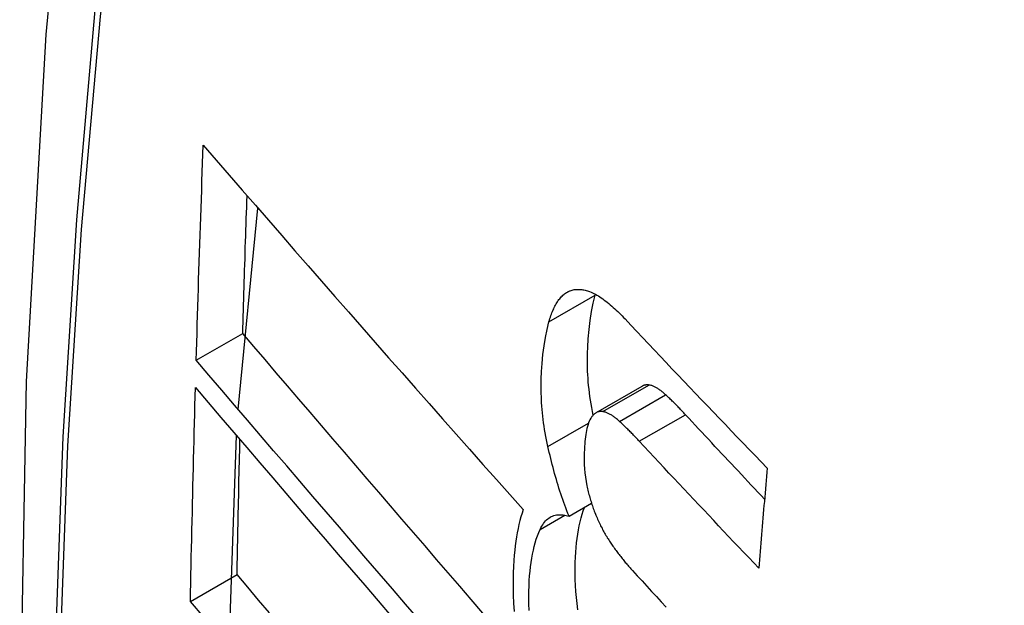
# Model space of a CAD drawing. Header units: inches. Extents: x 532.5 to 626.4, y 208.3 to 286.7.
# Tile 48 of 106: x 575.4685 to 575.593, y 260.3188 to 260.3928. Entities that reach past the tile are written whole.
import ezdxf

# ---------------------------------------------------------------- set-up
doc = ezdxf.new("R2010")
doc.units = ezdxf.units.IN
doc.header["$MEASUREMENT"] = 0
doc.layers.add('Visible Edges(ANSI)', color=7, linetype='Continuous', lineweight=25)
doc.layers.add('Visible Tangent Edges(ANSI)', color=7, linetype='Continuous', lineweight=25)

msp = doc.modelspace()

# ---------------------------------------------------------------- linework, layer by layer
at = {"layer": 'Visible Edges(ANSI)'}
for p, q in [((575.49614, 260.34353), (575.49861, 260.36898)), ((575.54127, 260.35798), (575.5413, 260.35808)), ((575.49082, 260.34974), (575.49671, 260.35313)), ((575.54137, 260.34311), (575.54721, 260.34647)), ((575.49497, 260.31349), (575.49592, 260.34022)), ((575.53797, 260.33003), (575.54081, 260.33167)), ((575.49009, 260.31927), (575.49598, 260.32266))]:
    msp.add_line(p, q, dxfattribs=at)
at = {"layer": 'Visible Edges(ANSI)', "flags": 128}
for points in [[(575.52252, 260.63505), (575.50968, 260.59694), (575.49863, 260.5577), (575.48933, 260.51742), (575.48178, 260.47615), (575.47594, 260.43396), (575.47179, 260.39091), (575.46932, 260.34707), (575.4685, 260.30249), (575.46931, 260.25725), (575.47174, 260.2114), (575.47576, 260.165), (575.48136, 260.11812), (575.4885, 260.07083), (575.49718, 260.0232), (575.50737, 259.97528), (575.51905, 259.92716)], [(575.49082, 260.34974), (575.49086, 260.35087), (575.49089, 260.352), (575.49092, 260.35313), (575.49096, 260.35426), (575.49099, 260.3554), (575.49103, 260.35653), (575.49106, 260.35766), (575.4911, 260.35879), (575.49113, 260.35992), (575.49117, 260.36105), (575.4912, 260.36218), (575.49124, 260.36332), (575.49128, 260.36445), (575.49132, 260.36558), (575.49135, 260.36671), (575.49139, 260.36785), (575.49143, 260.36898), (575.49147, 260.37011), (575.49151, 260.37125), (575.49155, 260.37238), (575.49159, 260.37351), (575.49163, 260.37465), (575.49167, 260.37578), (575.49171, 260.37692)], [(575.49171, 260.37692), (575.49335, 260.37503), (575.49499, 260.37314), (575.49664, 260.37124), (575.4983, 260.36934), (575.49996, 260.36743), (575.50163, 260.36551), (575.50331, 260.36359), (575.50499, 260.36166), (575.50668, 260.35974), (575.50836, 260.35781), (575.51006, 260.35587), (575.51175, 260.35394), (575.51345, 260.35201), (575.51515, 260.35007), (575.51686, 260.34814), (575.51856, 260.34621), (575.52027, 260.34428), (575.52197, 260.34235), (575.52367, 260.34042), (575.52538, 260.3385), (575.52708, 260.33659), (575.52878, 260.33467), (575.53048, 260.33277), (575.53217, 260.33087)], [(575.49671, 260.35313), (575.49673, 260.35385), (575.49675, 260.35458), (575.49677, 260.3553), (575.49679, 260.35603), (575.49681, 260.35676), (575.49683, 260.35748), (575.49686, 260.35821), (575.49688, 260.35893), (575.4969, 260.35966), (575.49692, 260.36038), (575.49694, 260.36111), (575.49697, 260.36183), (575.49699, 260.36256), (575.49701, 260.36328), (575.49703, 260.36401), (575.49706, 260.36474), (575.49708, 260.36546), (575.4971, 260.36619), (575.49713, 260.36691), (575.49715, 260.36764), (575.49717, 260.36837), (575.4972, 260.36909), (575.49722, 260.36982), (575.49725, 260.37054)], [(575.53542, 260.35462), (575.53548, 260.35482), (575.53554, 260.35501), (575.5356, 260.3552), (575.53567, 260.35539), (575.53573, 260.35557), (575.5358, 260.35575), (575.53587, 260.35593), (575.53594, 260.3561), (575.53602, 260.35626), (575.53609, 260.35642), (575.53617, 260.35658), (575.53625, 260.35673), (575.53634, 260.35688), (575.53642, 260.35702), (575.53651, 260.35715), (575.5366, 260.35728), (575.53669, 260.35741), (575.53679, 260.35753), (575.53688, 260.35764), (575.53698, 260.35775), (575.53708, 260.35786), (575.53719, 260.35796), (575.53729, 260.35805), (575.5374, 260.35814)], [(575.5374, 260.35814), (575.53751, 260.35822), (575.53763, 260.3583), (575.53775, 260.35837), (575.53787, 260.35843), (575.53799, 260.35849), (575.53811, 260.35854), (575.53824, 260.35858), (575.53836, 260.35862), (575.53849, 260.35865), (575.53862, 260.35868), (575.53875, 260.35869), (575.53889, 260.35871), (575.53902, 260.35871), (575.53916, 260.35871), (575.53929, 260.35871), (575.53943, 260.35869), (575.53957, 260.35868), (575.53971, 260.35866), (575.53985, 260.35863), (575.53999, 260.35859), (575.54014, 260.35856), (575.54028, 260.35851), (575.54042, 260.35847), (575.54057, 260.35842)], [(575.54057, 260.35842), (575.54075, 260.35834), (575.54093, 260.35826), (575.54111, 260.35818), (575.5413, 260.35808), (575.54148, 260.35798), (575.54167, 260.35787), (575.54186, 260.35775), (575.54204, 260.35763), (575.54223, 260.3575), (575.54242, 260.35736), (575.54261, 260.35722), (575.5428, 260.35707), (575.54299, 260.35692), (575.54318, 260.35676), (575.54336, 260.3566), (575.54355, 260.35643), (575.54374, 260.35626), (575.54393, 260.35609), (575.54412, 260.35591), (575.5443, 260.35572), (575.54449, 260.35554), (575.54468, 260.35535), (575.54486, 260.35516), (575.54504, 260.35497)], [(575.54101, 260.34282), (575.54092, 260.34329), (575.54083, 260.34376), (575.54075, 260.34423), (575.54068, 260.3447), (575.54061, 260.34516), (575.54055, 260.34563), (575.54049, 260.34609), (575.54044, 260.34655), (575.5404, 260.34701), (575.54036, 260.34747), (575.54033, 260.34792), (575.54031, 260.34837), (575.54029, 260.34882), (575.54028, 260.34927), (575.54028, 260.34971), (575.54028, 260.35014), (575.54029, 260.35065), (575.54032, 260.35142), (575.54038, 260.35244), (575.54049, 260.35363), (575.54063, 260.35479), (575.5408, 260.35591), (575.54101, 260.35697), (575.54127, 260.35798)], [(575.53529, 260.33884), (575.5352, 260.33927), (575.53511, 260.3397), (575.53503, 260.34013), (575.53495, 260.34056), (575.53488, 260.34099), (575.53481, 260.34141), (575.53475, 260.34184), (575.5347, 260.34226), (575.53465, 260.34268), (575.5346, 260.3431), (575.53456, 260.34352), (575.53453, 260.34394), (575.53449, 260.34442), (575.53446, 260.345), (575.53444, 260.34569), (575.53443, 260.34647), (575.53445, 260.34735), (575.53448, 260.34831), (575.53455, 260.34935), (575.53466, 260.35047), (575.5348, 260.35157), (575.53497, 260.35264), (575.53518, 260.35365), (575.53542, 260.35462)], [(575.54504, 260.35497), (575.54578, 260.35418), (575.54652, 260.35339), (575.54726, 260.35261), (575.548, 260.35182), (575.54875, 260.35104), (575.54949, 260.35025), (575.55023, 260.34947), (575.55098, 260.34868), (575.55173, 260.34789), (575.55247, 260.34711), (575.55322, 260.34632), (575.55397, 260.34554), (575.55472, 260.34475), (575.55547, 260.34397), (575.55622, 260.34318), (575.55697, 260.3424), (575.55773, 260.34161), (575.55848, 260.34083), (575.55924, 260.34005), (575.55999, 260.33926), (575.56075, 260.33848), (575.5615, 260.3377), (575.56226, 260.33692), (575.56302, 260.33613)], [(575.52707, 260.31781), (575.5256, 260.3195), (575.52414, 260.3212), (575.52268, 260.32289), (575.52121, 260.32459), (575.51975, 260.32628), (575.51829, 260.32798), (575.51683, 260.32967), (575.51537, 260.33137), (575.51391, 260.33306), (575.51245, 260.33476), (575.511, 260.33645), (575.50955, 260.33814), (575.5081, 260.33982), (575.50666, 260.3415), (575.50522, 260.34318), (575.50379, 260.34485), (575.50236, 260.34652), (575.50094, 260.34818), (575.49952, 260.34984), (575.49811, 260.35149), (575.49671, 260.35313)], [(575.51897, 260.31699), (575.5173, 260.31893), (575.51562, 260.32087), (575.51394, 260.32281), (575.51226, 260.32476), (575.51059, 260.3267), (575.50892, 260.32865), (575.50724, 260.33059), (575.50558, 260.33253), (575.50391, 260.33446), (575.50226, 260.33639), (575.5006, 260.33832), (575.49896, 260.34024), (575.49731, 260.34216), (575.49568, 260.34406), (575.49405, 260.34597), (575.49243, 260.34786), (575.49082, 260.34974)], [(575.49009, 260.31927), (575.49011, 260.32039), (575.49013, 260.32152), (575.49016, 260.32264), (575.49018, 260.32377), (575.4902, 260.32489), (575.49023, 260.32602), (575.49025, 260.32714), (575.49028, 260.32827), (575.4903, 260.3294), (575.49033, 260.33052), (575.49035, 260.33165), (575.49038, 260.33277), (575.49041, 260.3339), (575.49043, 260.33503), (575.49046, 260.33615), (575.49049, 260.33728), (575.49052, 260.33841), (575.49055, 260.33954), (575.49057, 260.34066), (575.4906, 260.34179), (575.49063, 260.34292), (575.49066, 260.34405), (575.4907, 260.34517), (575.49073, 260.3463)], [(575.49073, 260.3463), (575.49233, 260.34442), (575.49395, 260.34253), (575.49558, 260.34063), (575.49721, 260.33872), (575.49885, 260.3368), (575.50049, 260.33488), (575.50214, 260.33295), (575.5038, 260.33102), (575.50546, 260.32908), (575.50713, 260.32714), (575.50879, 260.3252), (575.51047, 260.32325), (575.51214, 260.32131), (575.51381, 260.31936), (575.51549, 260.31741)], [(575.54807, 260.34662), (575.54803, 260.34663), (575.548, 260.34663), (575.54796, 260.34664), (575.54792, 260.34664), (575.54788, 260.34664), (575.54784, 260.34664), (575.54781, 260.34664), (575.54777, 260.34664), (575.54773, 260.34664), (575.5477, 260.34663), (575.54766, 260.34663), (575.54763, 260.34662), (575.54759, 260.34661), (575.54755, 260.34661), (575.54752, 260.3466), (575.54748, 260.34659), (575.54745, 260.34658), (575.54741, 260.34657), (575.54738, 260.34655), (575.54735, 260.34654), (575.54731, 260.34652), (575.54728, 260.34651), (575.54725, 260.34649), (575.54721, 260.34647)], [(575.55017, 260.34539), (575.55008, 260.34547), (575.55, 260.34555), (575.54991, 260.34563), (575.54982, 260.3457), (575.54973, 260.34577), (575.54964, 260.34584), (575.54955, 260.34591), (575.54946, 260.34598), (575.54937, 260.34604), (575.54929, 260.3461), (575.5492, 260.34616), (575.54911, 260.34621), (575.54902, 260.34626), (575.54893, 260.34631), (575.54884, 260.34636), (575.54876, 260.3464), (575.54867, 260.34644), (575.54858, 260.34648), (575.5485, 260.34651), (575.54841, 260.34654), (575.54833, 260.34657), (575.54824, 260.34659), (575.54816, 260.34661), (575.54807, 260.34662)], [(575.55269, 260.34287), (575.55258, 260.34298), (575.55248, 260.3431), (575.55237, 260.34321), (575.55227, 260.34332), (575.55216, 260.34343), (575.55206, 260.34354), (575.55196, 260.34364), (575.55185, 260.34375), (575.55175, 260.34386), (575.55164, 260.34397), (575.55154, 260.34407), (575.55143, 260.34418), (575.55133, 260.34428), (575.55122, 260.34439), (575.55112, 260.34449), (575.55101, 260.34459), (575.55091, 260.3447), (575.5508, 260.3448), (575.5507, 260.3449), (575.55059, 260.345), (575.55049, 260.3451), (575.55038, 260.3452), (575.55028, 260.34529), (575.55017, 260.34539)], [(575.54223, 260.34326), (575.54216, 260.34327), (575.54208, 260.34327), (575.54201, 260.34328), (575.54193, 260.34328), (575.54186, 260.34327), (575.54179, 260.34326), (575.54172, 260.34325), (575.54165, 260.34323), (575.54158, 260.34321), (575.54152, 260.34318), (575.54145, 260.34315), (575.54138, 260.34312), (575.54132, 260.34308), (575.54126, 260.34303), (575.5412, 260.34299), (575.54114, 260.34294), (575.54108, 260.34289), (575.54102, 260.34283), (575.54096, 260.34277), (575.54091, 260.3427), (575.54086, 260.34264), (575.5408, 260.34256), (575.54075, 260.34249), (575.5407, 260.34241)], [(575.54434, 260.34203), (575.54425, 260.34211), (575.54416, 260.34219), (575.54407, 260.34226), (575.54398, 260.34234), (575.54389, 260.34241), (575.5438, 260.34248), (575.54371, 260.34255), (575.54362, 260.34261), (575.54353, 260.34268), (575.54345, 260.34274), (575.54336, 260.34279), (575.54327, 260.34285), (575.54318, 260.3429), (575.54309, 260.34295), (575.54301, 260.34299), (575.54292, 260.34304), (575.54283, 260.34308), (575.54274, 260.34311), (575.54266, 260.34315), (575.54257, 260.34318), (575.54249, 260.3432), (575.5424, 260.34323), (575.54232, 260.34324), (575.54223, 260.34326)], [(575.5407, 260.34241), (575.5406, 260.34224), (575.54051, 260.34204), (575.54043, 260.34184), (575.54036, 260.34161), (575.54029, 260.34138), (575.54023, 260.34113), (575.54018, 260.34088), (575.54013, 260.34062), (575.54008, 260.34035), (575.54004, 260.34007), (575.54001, 260.33979), (575.53998, 260.3395), (575.53995, 260.3392), (575.53992, 260.33885), (575.5399, 260.33846), (575.53988, 260.33803), (575.53987, 260.33757), (575.53988, 260.33708), (575.53989, 260.33656), (575.53992, 260.33604), (575.53997, 260.33551), (575.54004, 260.33497), (575.54012, 260.33443), (575.54022, 260.33388)], [(575.54685, 260.33951), (575.54674, 260.33962), (575.54664, 260.33973), (575.54654, 260.33985), (575.54643, 260.33996), (575.54633, 260.34007), (575.54622, 260.34017), (575.54612, 260.34028), (575.54601, 260.34039), (575.54591, 260.3405), (575.5458, 260.3406), (575.5457, 260.34071), (575.54559, 260.34082), (575.54549, 260.34092), (575.54538, 260.34103), (575.54528, 260.34113), (575.54517, 260.34123), (575.54507, 260.34133), (575.54496, 260.34144), (575.54486, 260.34154), (575.54475, 260.34164), (575.54465, 260.34174), (575.54454, 260.34183), (575.54444, 260.34193), (575.54434, 260.34203)], [(575.56268, 260.33221), (575.56226, 260.33265), (575.56184, 260.3331), (575.56142, 260.33354), (575.561, 260.33398), (575.56059, 260.33443), (575.56017, 260.33487), (575.55975, 260.33532), (575.55933, 260.33576), (575.55891, 260.33621), (575.5585, 260.33665), (575.55808, 260.3371), (575.55766, 260.33754), (575.55725, 260.33798), (575.55683, 260.33843), (575.55641, 260.33887), (575.556, 260.33932), (575.55558, 260.33976), (575.55517, 260.34021), (575.55475, 260.34065), (575.55434, 260.3411), (575.55393, 260.34154), (575.55351, 260.34198), (575.5531, 260.34243), (575.55269, 260.34287)], [(575.49598, 260.32266), (575.49599, 260.32337), (575.49601, 260.32408), (575.49602, 260.32479), (575.49604, 260.3255), (575.49605, 260.32621), (575.49607, 260.32692), (575.49608, 260.32763), (575.49609, 260.32834), (575.49611, 260.32905), (575.49612, 260.32976), (575.49614, 260.33047), (575.49616, 260.33118), (575.49617, 260.33189), (575.49619, 260.33261), (575.4962, 260.33332), (575.49622, 260.33403), (575.49623, 260.33474), (575.49625, 260.33545), (575.49627, 260.33616), (575.49628, 260.33687), (575.4963, 260.33758), (575.49632, 260.33829), (575.49634, 260.339), (575.49635, 260.33972)], [(575.56195, 260.32349), (575.56131, 260.32416), (575.56068, 260.32482), (575.56004, 260.32549), (575.55941, 260.32616), (575.55877, 260.32682), (575.55814, 260.32749), (575.55751, 260.32816), (575.55688, 260.32882), (575.55625, 260.32949), (575.55562, 260.33016), (575.55499, 260.33083), (575.55436, 260.33149), (575.55373, 260.33216), (575.5531, 260.33283), (575.55247, 260.3335), (575.55184, 260.33417), (575.55122, 260.33484), (575.55059, 260.3355), (575.54997, 260.33617), (575.54934, 260.33684), (575.54872, 260.33751), (575.54809, 260.33818), (575.54747, 260.33884), (575.54685, 260.33951)], [(575.53797, 260.33003), (575.53783, 260.33038), (575.53769, 260.33072), (575.53756, 260.33108), (575.53743, 260.33143), (575.5373, 260.33178), (575.53717, 260.33214), (575.53705, 260.3325), (575.53693, 260.33286), (575.53681, 260.33322), (575.53669, 260.33359), (575.53658, 260.33395), (575.53647, 260.33432), (575.53636, 260.33469), (575.53625, 260.33506), (575.53614, 260.33543), (575.53604, 260.33581), (575.53594, 260.33618), (575.53584, 260.33656), (575.53574, 260.33694), (575.53565, 260.33732), (575.53556, 260.3377), (575.53547, 260.33808), (575.53538, 260.33846), (575.53529, 260.33884)], [(575.56302, 260.33613), (575.56297, 260.33561), (575.56293, 260.33508), (575.56288, 260.33455), (575.56284, 260.33403), (575.56279, 260.3335), (575.56275, 260.33297), (575.5627, 260.33245), (575.56266, 260.33192), (575.56261, 260.33139), (575.56257, 260.33087), (575.56252, 260.33034), (575.56248, 260.32981), (575.56243, 260.32929), (575.56239, 260.32876), (575.56234, 260.32823), (575.5623, 260.32771), (575.56225, 260.32718), (575.56221, 260.32665), (575.56217, 260.32613), (575.56212, 260.3256), (575.56208, 260.32507), (575.56203, 260.32455), (575.56199, 260.32402), (575.56195, 260.32349)], [(575.54022, 260.33388), (575.54026, 260.3337), (575.5403, 260.33351), (575.54035, 260.33333), (575.54039, 260.33314), (575.54044, 260.33296), (575.54048, 260.33278), (575.54053, 260.3326), (575.54058, 260.33242), (575.54063, 260.33224), (575.54069, 260.33206), (575.54074, 260.33188), (575.5408, 260.3317), (575.54085, 260.33152), (575.54091, 260.33135), (575.54097, 260.33117), (575.54103, 260.331), (575.5411, 260.33083), (575.54116, 260.33066), (575.54123, 260.33049), (575.54129, 260.33032), (575.54136, 260.33016), (575.54143, 260.32999), (575.5415, 260.32983), (575.54157, 260.32967)], [(575.53217, 260.33087), (575.53202, 260.33042), (575.53188, 260.32996), (575.53175, 260.32949), (575.53162, 260.32899), (575.53151, 260.32848), (575.53141, 260.32796), (575.53131, 260.32742), (575.53123, 260.32687), (575.53115, 260.32631), (575.53109, 260.32573), (575.53103, 260.32512), (575.53098, 260.32443), (575.53093, 260.32368), (575.5309, 260.32287), (575.53088, 260.322), (575.53089, 260.32106), (575.53091, 260.32007), (575.53096, 260.31905), (575.53104, 260.31802)], [(575.53906, 260.31822), (575.53897, 260.319), (575.53889, 260.31977), (575.53883, 260.32054), (575.53878, 260.3213), (575.53875, 260.32205), (575.53873, 260.32279), (575.53873, 260.3235), (575.53875, 260.32419), (575.53877, 260.32486), (575.53881, 260.32549), (575.53886, 260.3261), (575.53892, 260.32668), (575.53898, 260.32724), (575.53906, 260.32778), (575.53915, 260.32832), (575.53925, 260.32883), (575.53936, 260.32933), (575.53948, 260.32982), (575.53961, 260.33028), (575.53975, 260.33072), (575.53991, 260.33115)], [(575.5343, 260.32836), (575.5344, 260.32857), (575.53451, 260.32877), (575.53463, 260.32896), (575.53475, 260.32913), (575.53487, 260.3293), (575.535, 260.32944), (575.53513, 260.32958), (575.53527, 260.3297), (575.53542, 260.32981), (575.53557, 260.32991), (575.53572, 260.32999), (575.53588, 260.33006), (575.53604, 260.33012), (575.5362, 260.33016), (575.53637, 260.3302), (575.53654, 260.33022), (575.53671, 260.33023), (575.53688, 260.33023), (575.53706, 260.33022), (575.53724, 260.3302), (575.53742, 260.33017), (575.5376, 260.33013), (575.53778, 260.33009), (575.53797, 260.33003)], [(575.54157, 260.32967), (575.54165, 260.3295), (575.54173, 260.32933), (575.5418, 260.32917), (575.54188, 260.329), (575.54196, 260.32884), (575.54204, 260.32868), (575.54213, 260.32852), (575.54221, 260.32836), (575.54229, 260.32821), (575.54238, 260.32806), (575.54246, 260.32791), (575.54254, 260.32776), (575.54263, 260.32761), (575.54272, 260.32747), (575.5428, 260.32732), (575.54289, 260.32718), (575.54298, 260.32704), (575.54307, 260.3269), (575.54315, 260.32677), (575.54324, 260.32664), (575.54333, 260.3265), (575.54342, 260.32637), (575.54352, 260.32624), (575.54361, 260.32612)], [(575.5329, 260.31812), (575.53288, 260.31897), (575.53287, 260.31977), (575.53288, 260.32053), (575.5329, 260.32125), (575.53294, 260.32191), (575.53298, 260.32252), (575.53303, 260.32309), (575.53309, 260.32365), (575.53317, 260.3242), (575.53325, 260.32473), (575.53334, 260.32524), (575.53345, 260.32574), (575.53356, 260.32623), (575.53369, 260.32669), (575.53382, 260.32714), (575.53397, 260.32757), (575.53413, 260.32797), (575.5343, 260.32836)], [(575.54361, 260.32612), (575.5437, 260.32598), (575.5438, 260.32585), (575.5439, 260.32572), (575.544, 260.32559), (575.5441, 260.32546), (575.54419, 260.32533), (575.54429, 260.3252), (575.54439, 260.32507), (575.54449, 260.32495), (575.54459, 260.32482), (575.54469, 260.3247), (575.54479, 260.32458), (575.54488, 260.32445), (575.54498, 260.32433), (575.54508, 260.32421), (575.54518, 260.3241), (575.54528, 260.32398), (575.54538, 260.32386), (575.54548, 260.32375), (575.54558, 260.32363), (575.54568, 260.32352), (575.54578, 260.3234), (575.54588, 260.32329), (575.54598, 260.32318)], [(575.54598, 260.32318), (575.54659, 260.32252), (575.54719, 260.32186), (575.5478, 260.3212), (575.5484, 260.32054), (575.54901, 260.31988), (575.54962, 260.31922), (575.55023, 260.31856)], [(575.50007, 260.31782), (575.4987, 260.31944), (575.49734, 260.32106), (575.49598, 260.32266)], [(575.49181, 260.31723), (575.49009, 260.31927)]]:
    msp.add_lwpolyline(points, dxfattribs=at)
at = {"layer": 'Visible Edges(ANSI)'}
msp.add_ellipse((575.81563, 260.03267), major_axis=(-0.15963, 0.2772), ratio=0.578093, dxfattribs=at)
at = {"layer": 'Visible Tangent Edges(ANSI)'}
for p, q in [((575.5374, 260.35814), (575.53807, 260.35853)), ((575.53542, 260.35462), (575.54127, 260.35798)), ((575.54223, 260.34326), (575.54807, 260.34662)), ((575.54434, 260.34203), (575.55017, 260.34539)), ((575.54685, 260.33951), (575.55269, 260.34287)), ((575.53529, 260.33884), (575.54042, 260.34179)), ((575.5343, 260.32836), (575.53744, 260.33017))]:
    msp.add_line(p, q, dxfattribs=at)
at = {"layer": 'Visible Tangent Edges(ANSI)', "flags": 128}
for points in [[(575.52168, 260.59145), (575.51391, 260.56896), (575.50679, 260.54582), (575.50032, 260.52203), (575.49451, 260.49764), (575.48938, 260.47265), (575.48492, 260.44712), (575.48115, 260.42106), (575.47806, 260.39451), (575.47567, 260.36749), (575.47396, 260.34006), (575.47295, 260.31224), (575.47262, 260.28404), (575.47298, 260.25545), (575.47403, 260.22648), (575.47576, 260.19716), (575.47817, 260.16751), (575.48126, 260.13757), (575.48503, 260.10738), (575.48947, 260.07694), (575.49459, 260.04626), (575.50037, 260.01538)], [(575.50111, 260.01494), (575.49531, 260.04576), (575.49017, 260.07638), (575.48571, 260.10676), (575.48193, 260.1369), (575.47882, 260.16678), (575.4764, 260.19637), (575.47466, 260.22564), (575.47361, 260.25455), (575.47325, 260.28307), (575.47358, 260.3112), (575.4746, 260.33893), (575.47631, 260.36628), (575.47872, 260.3932), (575.48182, 260.41965), (575.4856, 260.4456), (575.49008, 260.47102), (575.49523, 260.49588), (575.50106, 260.52015), (575.50754, 260.54381), (575.51468, 260.56682), (575.52246, 260.58917)]]:
    msp.add_lwpolyline(points, dxfattribs=at)
at = {"layer": 'Visible Tangent Edges(ANSI)'}
msp.add_ellipse((575.81812, 260.03411), major_axis=(-0.17285, 0.30015), ratio=0.578093, start_param=5.049711, end_param=10.658253, dxfattribs=at)
for centre, major_axis in [((575.81871, 260.03445), (0.17078, -0.29656)), ((575.81574, 260.03273), (-0.16238, 0.28198)), ((575.81563, 260.03267), (0.16178, -0.28094))]:
    msp.add_ellipse(centre, major_axis=major_axis, ratio=0.578093, dxfattribs=at)

doc.saveas('drawing.dxf')
